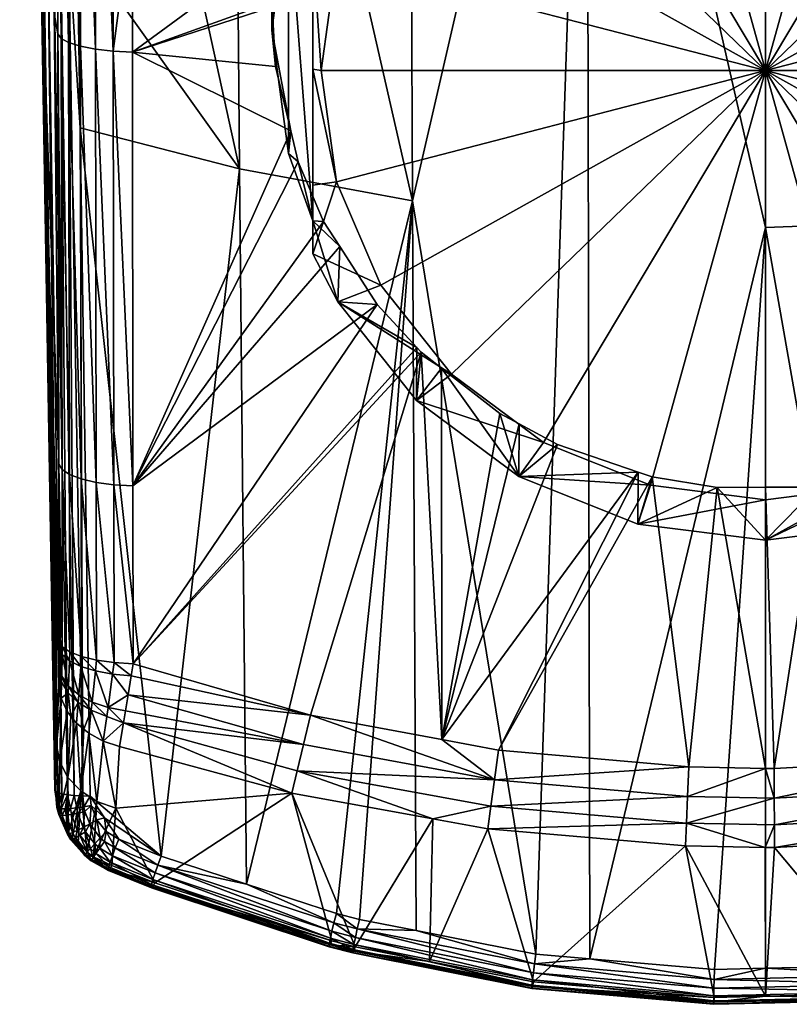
# Model space of a CAD drawing. Extents: x -0.025 to 0.025, y -0.185 to 0.025.
# Tile 1 of 43: x -0.018 to 0.001, y -0.185 to -0.161. Entities that reach past the tile are written whole.
import ezdxf

# ---------------------------------------------------------------- set-up
doc = ezdxf.new("R2010")
doc.units = 0
doc.layers.add('mesh', color=7, linetype='CONTINUOUS')

msp = doc.modelspace()

# ---------------------------------------------------------------- meshes
at = {"layer": 'mesh'}
mesh = msp.add_polyface(dxfattribs=at)
corners = [(0.017046, -0.15077, 0.122826), (0.016831, -0.150772, 0.122866), (0.01691, -0.145512, 0.12351), (0.017739, -0.150677, 0.122058), (0.018217, -0.121709, 0.125387), (0.017756, -0.150649, 0.121843), (0.017676, -0.150704, 0.122265), (0.0182, -0.121733, 0.125607), (0.017569, -0.150728, 0.122454), (0.018134, -0.121755, 0.125819), (0.017423, -0.150748, 0.122615), (0.018023, -0.121774, 0.12601), (0.017246, -0.150762, 0.122741), (0.017872, -0.121789, 0.126173), (0.017689, -0.1218, 0.126298), (0.017482, -0.121806, 0.12638), (0.015889, -0.150371, 0.104999), (0.015821, -0.139145, 0.103037), (0.015418, -0.150388, 0.1049), (0.016142, -0.139128, 0.103157), (0.015948, -0.139141, 0.103064), (0.016321, -0.150333, 0.105204), (0.016277, -0.139118, 0.103221), (0.01294, -0.146086, 0.123753), (0.008663, -0.146546, 0.123927), (0.008582, -0.165182, 0.121488), (0.004343, -0.146832, 0.124039), (0.01724, -0.15003, 0.106786), (0.008442, -0.152262, 0.104777), (0.007908, -0.14071, 0.102723), (0.007896, -0.151742, 0.104645), (0.0114, -0.140151, 0.102811), (0.009237, -0.15302, 0.104968), (0.012119, -0.139997, 0.102835), (0.015477, -0.139154, 0.102965), (0.007496, -0.151361, 0.104549), (0.006181, -0.150475, 0.104323), (0.005992, -0.150388, 0.104301), (0.003972, -0.149469, 0.104066), (0.003099, -0.149234, 0.104006), (0.006281, -0.140971, 0.102681), (0.002429, -0.149054, 0.10396), (0.001143, -0.141314, 0.102626), (-0.000001, -0.141323, 0.102624), (0.006, -0.151795, 0.098981), (0.003106, -0.150637, 0.098671), (0, -0.150243, 0.098565), (0, -0.151581, 0.098206), (0.002795, -0.151936, 0.098302), (0.01563, -0.13915, 0.102997), (0.016692, -0.150276, 0.105506), (0.016697, -0.139071, 0.103528), (0.016973, -0.139019, 0.103867), (0.016978, -0.150204, 0.105885), (0.017222, -0.138937, 0.104384), (0.017165, -0.15012, 0.10632), (0.017301, -0.138861, 0.104863), (0, -0.148814, 0.103898), (-0.000171, -0.141325, 0.102624)]
mesh.append_faces([[corners[k] for k in face] for face in [(0, 1, 2, 2), (3, 4, 5, 5), (6, 7, 3, 3), (8, 9, 6, 6), (10, 11, 8, 8), (12, 13, 10, 10), (0, 14, 12, 12), (2, 15, 0, 0), (16, 17, 18, 18), (19, 20, 16, 16), (21, 19, 16, 16), (22, 19, 21, 21), (23, 2, 1, 1), (24, 25, 26, 26), (23, 25, 24, 24), (4, 27, 5, 5), (28, 29, 30, 30), (28, 31, 29, 29), (32, 31, 28, 28), (18, 31, 32, 32), (18, 33, 31, 31), (34, 33, 18, 18), (29, 35, 30, 30), (29, 36, 35, 35), (37, 36, 29, 29), (29, 38, 37, 37), (29, 39, 38, 38), (40, 39, 29, 29), (40, 41, 39, 39), (42, 41, 40, 40), (42, 43, 41, 41), (36, 44, 35, 35), (44, 38, 45, 45), (44, 37, 38, 38), (36, 37, 44, 44), (45, 41, 46, 46), (45, 39, 41, 41), (38, 39, 45, 45), (47, 45, 46, 46), (48, 44, 45, 45), (49, 34, 18, 18), (50, 51, 21, 21), (52, 51, 50, 50), (50, 53, 52, 52), (54, 52, 53, 53), (55, 54, 53, 53), (27, 54, 55, 55), (56, 54, 27, 27), (43, 57, 41, 41), (58, 57, 43, 43), (46, 41, 57, 57)]])
mesh = msp.add_polyface(dxfattribs=at)
corners = [(-0.017133, -0.158861, 0.121623), (-0.017304, -0.158846, 0.121496), (-0.017606, -0.12761, 0.125654), (-0.016939, -0.15887, 0.121711), (-0.017402, -0.127617, 0.125737), (-0.017607, -0.158772, 0.120949), (-0.017623, -0.158742, 0.120738), (-0.01811, -0.12754, 0.124966), (-0.017547, -0.1588, 0.121151), (-0.018045, -0.127563, 0.125176), (-0.017444, -0.158825, 0.121337), (-0.017936, -0.127583, 0.125366), (-0.017787, -0.127599, 0.125528), (-0.016925, -0.145502, 0.123475), (-0.017164, -0.150374, 0.106373), (-0.017301, -0.138867, 0.104863), (-0.017239, -0.150282, 0.106839), (-0.016321, -0.150589, 0.105259), (-0.01628, -0.139115, 0.103221), (-0.01638, -0.139108, 0.103268), (-0.01613, -0.139125, 0.103149), (-0.015889, -0.150627, 0.105053), (-0.015946, -0.139138, 0.103062), (-0.00017, -0.140912, 0.1026), (-0.000171, -0.141325, 0.102624), (-0.000001, -0.141323, 0.102624), (-0.003945, -0.140724, 0.10263), (-0.005287, -0.141073, 0.102664), (-0.008582, -0.165179, 0.121484), (-0.008663, -0.146542, 0.123924), (-0.004342, -0.146822, 0.124), (-0.018127, -0.127515, 0.124748), (-0.007901, -0.15174, 0.104646), (-0.007915, -0.1407, 0.102723), (-0.010376, -0.14035, 0.102778), (-0.008441, -0.152262, 0.104778), (-0.009297, -0.153089, 0.104988), (-0.006261, -0.150522, 0.104335), (-0.005988, -0.150395, 0.104303), (-0.007569, -0.151418, 0.104564), (-0.003099, -0.149233, 0.104005), (-0.00252, -0.149073, 0.103964), (-0.00406, -0.149499, 0.104073), (-0.003106, -0.150637, 0.098671), (0, -0.150243, 0.098565), (-0.006, -0.151795, 0.098981), (-0.002795, -0.151936, 0.098302), (-0.015419, -0.150645, 0.104954), (-0.015474, -0.13915, 0.102963), (-0.015626, -0.139146, 0.102995), (-0.017226, -0.138939, 0.104392), (-0.016978, -0.150458, 0.105939), (-0.017039, -0.139006, 0.103954), (-0.016691, -0.150531, 0.10556), (-0.016752, -0.139063, 0.103571), (-0.015815, -0.139141, 0.103034), (0, -0.148814, 0.103898)]
mesh.append_faces([[corners[k] for k in face] for face in [(0, 1, 2, 2), (3, 0, 4, 4), (5, 6, 7, 7), (8, 5, 9, 9), (10, 8, 11, 11), (10, 12, 1, 1), (11, 12, 10, 10), (4, 13, 3, 3), (14, 15, 16, 16), (17, 18, 19, 19), (20, 18, 17, 17), (17, 21, 20, 20), (21, 22, 20, 20), (23, 24, 25, 25), (26, 27, 24, 24), (28, 29, 30, 30), (6, 16, 31, 31), (32, 33, 34, 34), (35, 34, 36, 36), (35, 32, 34, 34), (33, 37, 38, 38), (33, 39, 37, 37), (32, 39, 33, 33), (27, 40, 41, 41), (33, 40, 27, 27), (33, 42, 40, 40), (38, 42, 33, 33), (41, 43, 44, 44), (40, 43, 41, 41), (42, 43, 40, 40), (42, 45, 43, 43), (38, 45, 42, 42), (45, 37, 39, 39), (38, 37, 45, 45), (46, 44, 43, 43), (47, 48, 49, 49), (50, 15, 14, 14), (51, 52, 50, 50), (51, 50, 14, 14), (53, 52, 51, 51), (53, 54, 52, 52), (53, 17, 54, 54), (17, 19, 54, 54), (21, 55, 22, 22), (47, 55, 21, 21), (49, 55, 47, 47), (36, 48, 47, 47), (36, 34, 48, 48), (24, 27, 56, 56), (27, 41, 56, 56), (41, 44, 56, 56)]])
mesh = msp.add_polyface(dxfattribs=at)
corners = [(-0.017607, -0.158772, 0.120949), (-0.017272, -0.17949, 0.117564), (-0.017623, -0.158742, 0.120738), (-0.017444, -0.158825, 0.121337), (-0.017199, -0.179554, 0.117967), (-0.017547, -0.1588, 0.121151), (-0.016939, -0.15887, 0.121711), (-0.01673, -0.158873, 0.121756), (-0.016661, -0.163407, 0.121062), (-0.016925, -0.145502, 0.123475), (-0.016803, -0.179624, 0.118433), (-0.017133, -0.158861, 0.121623), (-0.015396, -0.158009, 0.106571), (-0.015853, -0.161543, 0.107451), (-0.015385, -0.161565, 0.107352), (-0.015889, -0.150627, 0.105053), (-0.015419, -0.150645, 0.104954), (-0.017122, -0.161231, 0.108758), (-0.017239, -0.150282, 0.106839), (-0.017196, -0.16112, 0.109218), (-0.017164, -0.150374, 0.106373), (-0.016937, -0.161334, 0.108328), (-0.016978, -0.150458, 0.105939), (-0.016652, -0.161424, 0.107954), (-0.016691, -0.150531, 0.10556), (-0.016284, -0.161495, 0.107655), (-0.016321, -0.150589, 0.105259), (-0.016268, -0.172019, 0.110472), (-0.015841, -0.172078, 0.110269), (-0.012783, -0.164402, 0.121328), (-0.012941, -0.146091, 0.123791), (-0.008582, -0.165179, 0.121484), (-0.017172, -0.171572, 0.11201), (-0.010366, -0.154642, 0.105378), (-0.010225, -0.154356, 0.105307), (-0.011284, -0.156491, 0.105836), (-0.011567, -0.157447, 0.10607), (-0.011728, -0.15799, 0.106202), (-0.01184, -0.158961, 0.106435), (-0.011999, -0.160349, 0.106767), (-0.011993, -0.160461, 0.106793), (-0.011907, -0.161911, 0.107132), (-0.011538, -0.163477, 0.10749), (-0.015376, -0.172106, 0.110169), (-0.01136, -0.164232, 0.107663), (-0.012, -0.161029, 0.104672), (-0.011591, -0.164029, 0.105476), (-0.011591, -0.158029, 0.103868), (-0.017259, -0.179519, 0.117743), (-0.016967, -0.179606, 0.118306), (-0.017304, -0.158846, 0.121496), (-0.016591, -0.179636, 0.11853)]
mesh.append_faces([[corners[k] for k in face] for face in [(0, 1, 2, 2), (3, 4, 5, 5), (6, 7, 8, 8), (6, 9, 7, 7), (6, 10, 11, 11), (12, 13, 14, 14), (12, 15, 13, 13), (16, 15, 12, 12), (17, 18, 19, 19), (20, 18, 17, 17), (21, 20, 17, 17), (22, 20, 21, 21), (23, 22, 21, 21), (24, 22, 23, 23), (24, 25, 26, 26), (23, 25, 24, 24), (23, 27, 25, 25), (26, 13, 15, 15), (25, 13, 26, 26), (25, 28, 13, 13), (7, 29, 8, 8), (9, 29, 7, 7), (9, 30, 29, 29), (30, 31, 29, 29), (2, 19, 18, 18), (32, 19, 2, 2), (16, 33, 34, 34), (16, 35, 33, 33), (12, 35, 16, 16), (12, 36, 35, 35), (12, 37, 36, 36), (12, 38, 37, 37), (14, 38, 12, 12), (14, 39, 38, 38), (40, 39, 14, 14), (14, 41, 40, 40), (14, 42, 41, 41), (43, 42, 14, 14), (43, 44, 42, 42), (45, 42, 46, 46), (45, 41, 42, 42), (45, 40, 41, 41), (45, 39, 40, 40), (47, 39, 45, 45), (47, 38, 39, 39), (37, 38, 47, 47), (36, 37, 47, 47), (45, 46, 47, 47), (5, 48, 0, 0), (11, 49, 50, 50), (8, 51, 6, 6)]])
mesh = msp.add_polyface(dxfattribs=at)
corners = [(-0.005585, -0.183478, 0.118979), (-0.008582, -0.165179, 0.121484), (-0.004342, -0.146822, 0.124), (0, -0.146925, 0.124052), (0, -0.165822, 0.121632), (-0.012941, -0.146091, 0.123791), (-0.008663, -0.146542, 0.123924), (-0.009297, -0.153089, 0.104988), (-0.015419, -0.150645, 0.104954), (-0.010225, -0.154356, 0.105307), (-0.008485, -0.153637, 0.099475), (-0.008441, -0.152262, 0.104778), (-0.011591, -0.164029, 0.105476), (-0.01136, -0.164232, 0.107663), (-0.011, -0.165662, 0.105913), (-0.011538, -0.163477, 0.10749), (-0.011284, -0.156491, 0.105836), (-0.011, -0.156397, 0.103431), (-0.010366, -0.154642, 0.105378), (-0.011591, -0.158029, 0.103868), (-0.011567, -0.157447, 0.10607), (-0.007901, -0.15174, 0.104646), (-0.007569, -0.151418, 0.104564), (-0.006, -0.151795, 0.098981), (-0.010392, -0.156038, 0.100118), (-0.011, -0.157201, 0.10043), (-0.010743, -0.165677, 0.107985), (-0.010348, -0.166288, 0.108119), (-0.0108, -0.162013, 0.101002), (-0.011, -0.161983, 0.101113), (-0.010432, -0.164713, 0.101725), (-0.011, -0.158979, 0.100684), (-0.010432, -0.159313, 0.100278), (-0.009353, -0.156797, 0.099604), (-0.011, -0.164799, 0.102243), (-0.011, -0.166466, 0.102912), (-0.007637, -0.154636, 0.099025), (-0.0054, -0.152979, 0.098581), (-0.003106, -0.150637, 0.098671), (-0.002795, -0.151936, 0.098302), (0, -0.151581, 0.098206), (0, -0.150243, 0.098565), (0, -0.162013, 0.101002), (-0.009353, -0.167229, 0.102399), (-0.007637, -0.169389, 0.102978)]
mesh.append_faces([[corners[k] for k in face] for face in [(0, 1, 2, 2), (3, 4, 2, 2), (5, 6, 1, 1), (7, 8, 9, 9), (10, 11, 7, 7), (12, 13, 14, 14), (12, 15, 13, 13), (16, 17, 18, 18), (16, 19, 17, 17), (20, 19, 16, 16), (10, 21, 11, 11), (10, 22, 21, 21), (23, 22, 10, 10), (9, 10, 7, 7), (9, 24, 10, 10), (18, 24, 9, 9), (18, 25, 24, 24), (17, 25, 18, 18), (14, 26, 27, 27), (13, 26, 14, 14), (28, 29, 30, 30), (28, 31, 29, 29), (32, 31, 28, 28), (32, 25, 31, 31), (33, 25, 32, 32), (30, 34, 35, 35), (29, 34, 30, 30), (33, 24, 25, 25), (33, 10, 24, 24), (36, 10, 33, 33), (36, 23, 10, 10), (37, 23, 36, 36), (37, 38, 23, 23), (39, 38, 37, 37), (40, 41, 39, 39), (42, 39, 37, 37), (42, 40, 39, 39), (42, 33, 32, 32), (42, 36, 33, 33), (37, 36, 42, 42), (42, 30, 43, 43), (42, 28, 30, 30), (32, 28, 42, 42), (43, 44, 42, 42), (19, 14, 17, 17), (19, 12, 14, 14), (17, 31, 25, 25), (17, 29, 31, 31), (14, 29, 17, 17), (14, 34, 29, 29), (35, 34, 14, 14)]])
mesh = msp.add_polyface(dxfattribs=at)
corners = [(0.01294, -0.146086, 0.123753), (0.012616, -0.18179, 0.118686), (0.008582, -0.165182, 0.121488), (0, -0.146925, 0.124052), (0.004309, -0.165664, 0.121615), (0, -0.165822, 0.121632), (0.004343, -0.146832, 0.124039), (0.015418, -0.150388, 0.1049), (0.010175, -0.154279, 0.105285), (0.01036, -0.154646, 0.105376), (0.008485, -0.153637, 0.099475), (0.008442, -0.152262, 0.104777), (0.007896, -0.151742, 0.104645), (0.010392, -0.156038, 0.100118), (0.011, -0.157201, 0.10043), (0.011, -0.156397, 0.103431), (0.011591, -0.164029, 0.105476), (0.011393, -0.164136, 0.107644), (0.011542, -0.163478, 0.107493), (0.011, -0.165662, 0.105913), (0.01079, -0.165584, 0.107968), (0.010344, -0.166286, 0.108121), (0.009237, -0.15302, 0.104968), (0.011252, -0.156405, 0.105813), (0.011591, -0.158029, 0.103868), (0.011569, -0.157447, 0.106068), (0.007496, -0.151361, 0.104549), (0.006, -0.151795, 0.098981), (0.0108, -0.162013, 0.101002), (0.011, -0.161983, 0.101113), (0.010432, -0.159313, 0.100278), (0.011, -0.164799, 0.102243), (0.010432, -0.164713, 0.101725), (0.011, -0.166466, 0.102912), (0.009353, -0.167229, 0.102399), (0.002795, -0.151936, 0.098302), (0.003106, -0.150637, 0.098671), (0, -0.151581, 0.098206), (0.0054, -0.152979, 0.098581), (0.007637, -0.154636, 0.099025), (0.009353, -0.156797, 0.099604), (0.011, -0.158979, 0.100684), (0, -0.162013, 0.101002)]
mesh.append_faces([[corners[k] for k in face] for face in [(0, 1, 2, 2), (3, 4, 5, 5), (6, 4, 3, 3), (2, 4, 6, 6), (7, 8, 9, 9), (10, 11, 12, 12), (13, 14, 15, 15), (16, 17, 18, 18), (19, 17, 16, 16), (19, 20, 17, 17), (21, 20, 19, 19), (10, 22, 11, 11), (10, 8, 22, 22), (13, 8, 10, 10), (13, 9, 8, 8), (15, 9, 13, 13), (15, 23, 9, 9), (24, 23, 15, 15), (24, 25, 23, 23), (26, 10, 12, 12), (26, 27, 10, 10), (28, 29, 30, 30), (28, 31, 29, 29), (32, 31, 28, 28), (32, 33, 31, 31), (34, 33, 32, 32), (35, 36, 37, 37), (38, 27, 35, 35), (38, 10, 27, 27), (39, 10, 38, 38), (39, 13, 10, 10), (40, 13, 39, 39), (40, 14, 13, 13), (30, 14, 40, 40), (30, 41, 14, 14), (29, 41, 30, 30), (35, 37, 42, 42), (42, 34, 32, 32), (42, 30, 40, 40), (42, 28, 30, 30), (32, 28, 42, 42), (42, 38, 35, 35), (42, 39, 38, 38), (40, 39, 42, 42), (16, 15, 19, 19), (16, 24, 15, 15), (15, 14, 41, 41), (31, 33, 19, 19), (15, 31, 19, 19), (15, 29, 31, 31), (41, 29, 15, 15)]])
mesh = msp.add_polyface(dxfattribs=at)
corners = [(-0.001868, -0.17893, 0.111375), (-0.001899, -0.17965, 0.111677), (-0.000002, -0.178967, 0.111377), (-0.006589, -0.179241, 0.111702), (-0.006491, -0.178524, 0.111397), (-0.008088, -0.180189, 0.112723), (-0.006676, -0.179885, 0.112142), (-0.011383, -0.179029, 0.112201), (-0.001926, -0.180298, 0.112112), (0.000208, -0.179691, 0.111678), (-0.01106, -0.17767, 0.111428), (-0.011231, -0.178387, 0.111744), (-0.007867, -0.178267, 0.111406), (0, -0.165822, 0.121632), (-0.001242, -0.183851, 0.119046), (-0.004273, -0.183591, 0.118999), (-0.008582, -0.165179, 0.121484), (-0.009867, -0.182638, 0.118833), (-0.010432, -0.182491, 0.118807), (-0.008493, -0.182907, 0.11888), (-0.005585, -0.183478, 0.118979), (-0.004342, -0.146822, 0.124), (-0.008371, -0.168858, 0.108674), (-0.007874, -0.169244, 0.108754), (-0.006459, -0.170345, 0.108983), (-0.005989, -0.170598, 0.109035), (-0.00506, -0.171098, 0.109136), (-0.003096, -0.171767, 0.109269), (-0.002755, -0.171883, 0.109292), (-0.00118, -0.172141, 0.109344), (-0.008478, -0.168742, 0.108649), (-0.008485, -0.17003, 0.103867), (-0.010392, -0.167629, 0.103224), (-0.009439, -0.167695, 0.108426), (-0.010348, -0.166288, 0.108119), (-0.006, -0.171872, 0.104361), (-0.003106, -0.17303, 0.104671), (0, -0.173425, 0.104777), (-0.002795, -0.172089, 0.103702), (0, -0.172445, 0.103797), (-0.0054, -0.171047, 0.103422), (-0.007637, -0.169389, 0.102978), (-0.009353, -0.167229, 0.102399), (0, -0.162013, 0.101002)]
mesh.append_faces([[corners[k] for k in face] for face in [(0, 1, 2, 2), (0, 3, 1, 1), (4, 3, 0, 0), (5, 6, 7, 7), (6, 3, 7, 7), (6, 1, 3, 3), (8, 1, 6, 6), (8, 9, 1, 1), (3, 10, 11, 11), (3, 12, 10, 10), (4, 12, 3, 3), (13, 14, 15, 15), (16, 17, 18, 18), (16, 19, 17, 17), (20, 19, 16, 16), (21, 15, 20, 20), (21, 13, 15, 15), (10, 12, 22, 22), (12, 23, 22, 22), (12, 24, 23, 23), (25, 24, 12, 12), (12, 26, 25, 25), (12, 27, 26, 26), (4, 27, 12, 12), (4, 28, 27, 27), (0, 28, 4, 4), (0, 29, 28, 28), (2, 29, 0, 0), (30, 31, 32, 32), (32, 33, 30, 30), (32, 34, 33, 33), (35, 24, 25, 25), (35, 23, 24, 24), (31, 23, 35, 35), (31, 22, 23, 23), (30, 22, 31, 31), (35, 27, 36, 36), (35, 26, 27, 27), (25, 26, 35, 35), (36, 29, 37, 37), (36, 28, 29, 29), (27, 28, 36, 36), (38, 36, 39, 39), (38, 35, 36, 36), (40, 35, 38, 38), (40, 31, 35, 35), (41, 31, 40, 40), (41, 32, 31, 31), (42, 32, 41, 41), (43, 40, 38, 38), (43, 41, 40, 40)]])
mesh = msp.add_polyface(dxfattribs=at)
corners = [(-0.017101, -0.179582, 0.118148), (-0.017199, -0.179554, 0.117967), (-0.017444, -0.158825, 0.121337), (-0.017304, -0.158846, 0.121496), (-0.016643, -0.17649, 0.11215), (-0.016627, -0.176247, 0.112049), (-0.016909, -0.176137, 0.112417), (-0.016917, -0.176353, 0.112505), (-0.017092, -0.17601, 0.112838), (-0.017094, -0.176197, 0.11291), (-0.017166, -0.175875, 0.113289), (-0.016692, -0.17718, 0.112571), (-0.016942, -0.176967, 0.112873), (-0.016288, -0.1766, 0.111864), (-0.016366, -0.177356, 0.112321), (-0.016261, -0.176335, 0.111755), (-0.017104, -0.176729, 0.113215), (-0.01695, -0.177129, 0.113007), (-0.017107, -0.176869, 0.113327), (-0.017166, -0.17603, 0.113342), (-0.017169, -0.176477, 0.113578), (-0.017171, -0.176595, 0.113667), (-0.017172, -0.171572, 0.11201), (-0.017098, -0.171704, 0.111558), (-0.016915, -0.171827, 0.111136), (-0.017196, -0.16112, 0.109218), (-0.017122, -0.161231, 0.108758), (-0.016937, -0.161334, 0.108328), (-0.016633, -0.171934, 0.110767), (-0.016652, -0.161424, 0.107954), (-0.016268, -0.172019, 0.110472), (-0.017623, -0.158742, 0.120738), (-0.017179, -0.17693, 0.114008), (-0.017229, -0.178404, 0.115967), (-0.017272, -0.17949, 0.117564), (-0.017259, -0.179519, 0.117743), (-0.017607, -0.158772, 0.120949), (-0.017547, -0.1588, 0.121151), (-0.016967, -0.179606, 0.118306), (-0.017133, -0.158861, 0.121623), (-0.016803, -0.179624, 0.118433), (-0.016939, -0.15887, 0.121711), (-0.016591, -0.179636, 0.11853), (-0.016414, -0.17964, 0.118575), (-0.016661, -0.163407, 0.121062), (-0.017121, -0.177264, 0.113752)]
mesh.append_faces([[corners[k] for k in face] for face in [(0, 1, 2, 2), (2, 3, 0, 0), (4, 5, 6, 6), (7, 6, 8, 8), (9, 8, 10, 10), (7, 4, 6, 6), (7, 11, 4, 4), (12, 11, 7, 7), (13, 4, 14, 14), (13, 5, 4, 4), (15, 5, 13, 13), (9, 7, 8, 8), (9, 12, 7, 7), (16, 12, 9, 9), (16, 17, 12, 12), (18, 17, 16, 16), (19, 9, 10, 10), (19, 16, 9, 9), (20, 16, 19, 19), (20, 18, 16, 16), (21, 18, 20, 20), (22, 10, 8, 8), (23, 8, 6, 6), (24, 6, 5, 5), (23, 22, 8, 8), (23, 25, 22, 22), (26, 25, 23, 23), (24, 23, 6, 6), (24, 26, 23, 23), (27, 26, 24, 24), (28, 24, 5, 5), (28, 27, 24, 24), (29, 27, 28, 28), (28, 30, 29, 29), (28, 15, 30, 30), (5, 15, 28, 28), (10, 22, 31, 31), (31, 32, 21, 21), (31, 33, 32, 32), (34, 33, 31, 31), (31, 19, 10, 10), (31, 20, 19, 19), (21, 20, 31, 31), (35, 34, 36, 36), (1, 35, 37, 37), (3, 38, 0, 0), (39, 40, 38, 38), (41, 42, 40, 40), (43, 42, 44, 44), (21, 45, 18, 18), (32, 45, 21, 21)]])
mesh = msp.add_polyface(dxfattribs=at)
corners = [(-0.015416, -0.176719, 0.111559), (-0.015369, -0.176425, 0.111453), (-0.015834, -0.176396, 0.111553), (-0.015871, -0.176678, 0.111664), (-0.016261, -0.176335, 0.111755), (-0.015491, -0.177178, 0.111814), (-0.01598, -0.177487, 0.112138), (-0.016288, -0.1766, 0.111864), (-0.016366, -0.177356, 0.112321), (-0.01601, -0.177702, 0.112313), (-0.015554, -0.177567, 0.112031), (-0.015841, -0.172078, 0.110269), (-0.015376, -0.172106, 0.110169), (-0.015853, -0.161543, 0.107451), (-0.015385, -0.161565, 0.107352), (-0.016268, -0.172019, 0.110472), (-0.016284, -0.161495, 0.107655), (-0.01106, -0.17767, 0.111428), (-0.008088, -0.180189, 0.112723), (-0.011383, -0.179029, 0.112201), (-0.01151, -0.179569, 0.11278), (-0.006589, -0.179241, 0.111702), (-0.011231, -0.178387, 0.111744), (-0.008582, -0.165179, 0.121484), (-0.010432, -0.182491, 0.118807), (-0.012612, -0.18178, 0.118686), (-0.016661, -0.163407, 0.121062), (-0.014691, -0.181101, 0.11857), (-0.016414, -0.17964, 0.118575), (-0.012783, -0.164402, 0.121328), (-0.015788, -0.179937, 0.11491), (-0.015698, -0.178431, 0.11289), (-0.010743, -0.165677, 0.107985), (-0.01136, -0.164232, 0.107663), (-0.010348, -0.166288, 0.108119), (-0.009439, -0.167695, 0.108426), (-0.008478, -0.168742, 0.108649), (-0.008371, -0.168858, 0.108674), (-0.010392, -0.167629, 0.103224), (-0.011, -0.166466, 0.102912), (-0.011, -0.165662, 0.105913), (-0.009353, -0.167229, 0.102399), (-0.010432, -0.164713, 0.101725), (-0.016095, -0.178305, 0.112977), (-0.016249, -0.179769, 0.115018), (-0.015603, -0.177863, 0.112282), (-0.016387, -0.177556, 0.112488)]
mesh.append_faces([[corners[k] for k in face] for face in [(0, 1, 2, 2), (3, 2, 4, 4), (3, 0, 2, 2), (3, 5, 0, 0), (6, 5, 3, 3), (7, 3, 4, 4), (7, 6, 3, 3), (8, 6, 7, 7), (8, 9, 6, 6), (6, 10, 5, 5), (11, 2, 1, 1), (12, 11, 1, 1), (12, 13, 11, 11), (14, 13, 12, 12), (15, 11, 16, 16), (15, 2, 11, 11), (4, 2, 15, 15), (17, 1, 0, 0), (5, 17, 0, 0), (18, 19, 20, 20), (19, 21, 22, 22), (22, 5, 10, 10), (22, 17, 5, 5), (23, 24, 25, 25), (26, 27, 28, 28), (26, 29, 27, 27), (29, 25, 27, 27), (29, 23, 25, 25), (30, 20, 31, 31), (32, 33, 12, 12), (12, 34, 32, 32), (12, 35, 34, 34), (1, 35, 12, 12), (1, 36, 35, 35), (1, 37, 36, 36), (17, 37, 1, 1), (38, 39, 40, 40), (40, 34, 38, 38), (41, 39, 38, 38), (42, 39, 41, 41), (43, 30, 31, 31), (43, 44, 30, 30), (43, 31, 45, 45), (6, 45, 10, 10), (9, 45, 6, 6), (9, 43, 45, 45), (46, 43, 9, 9), (22, 10, 45, 45), (20, 45, 31, 31), (20, 19, 45, 45), (19, 22, 45, 45)]])
mesh = msp.add_polyface(dxfattribs=at)
corners = [(0.00491, -0.178716, 0.111386), (0.000204, -0.178971, 0.111377), (0.000208, -0.179691, 0.111678), (0.005049, -0.180075, 0.112126), (0.008073, -0.180178, 0.112719), (0.00979, -0.179366, 0.112175), (0.009661, -0.178727, 0.111727), (0.007863, -0.178267, 0.111405), (0.004983, -0.179431, 0.111689), (-0.000002, -0.178967, 0.111377), (-0.001899, -0.17965, 0.111677), (0.000212, -0.180339, 0.112114), (0.004309, -0.165664, 0.121615), (0.003144, -0.183752, 0.11903), (0, -0.165822, 0.121632), (0.004271, -0.183602, 0.119003), (0.007355, -0.183192, 0.11893), (-0.000001, -0.183823, 0.119041), (-0.001242, -0.183851, 0.119046), (0.008582, -0.165182, 0.121488), (0.008492, -0.182914, 0.118881), (0.001258, -0.172133, 0.109342), (0.002842, -0.171863, 0.109287), (0.003098, -0.171774, 0.109269), (0.00514, -0.171062, 0.109128), (0.005987, -0.170596, 0.109034), (0.006542, -0.170292, 0.108972), (0.007869, -0.169243, 0.108755), (0.003106, -0.17303, 0.104671), (0, -0.173425, 0.104777), (0.006, -0.171872, 0.104361), (0.008485, -0.17003, 0.103867), (0.007637, -0.169389, 0.102978), (0.0054, -0.171047, 0.103422), (0.002795, -0.172089, 0.103702), (0, -0.172445, 0.103797), (-0.003106, -0.17303, 0.104671), (0, -0.162013, 0.101002), (-0.002795, -0.172089, 0.103702), (0.009353, -0.167229, 0.102399), (-0.000002, -0.172137, 0.109343), (-0.00118, -0.172141, 0.109344)]
mesh.append_faces([[corners[k] for k in face] for face in [(0, 1, 2, 2), (3, 4, 5, 5), (0, 6, 7, 7), (0, 8, 6, 6), (2, 8, 0, 0), (9, 2, 1, 1), (9, 10, 2, 2), (11, 8, 2, 2), (3, 6, 8, 8), (5, 6, 3, 3), (12, 13, 14, 14), (12, 15, 13, 13), (16, 15, 12, 12), (14, 17, 18, 18), (13, 17, 14, 14), (19, 16, 12, 12), (20, 16, 19, 19), (0, 21, 1, 1), (0, 22, 21, 21), (0, 23, 22, 22), (7, 23, 0, 0), (7, 24, 23, 23), (25, 24, 7, 7), (7, 26, 25, 25), (7, 27, 26, 26), (22, 23, 28, 28), (29, 22, 28, 28), (29, 21, 22, 22), (24, 28, 23, 23), (24, 30, 28, 28), (25, 30, 24, 24), (30, 27, 31, 31), (30, 26, 27, 27), (25, 26, 30, 30), (32, 30, 31, 31), (33, 30, 32, 32), (33, 28, 30, 30), (34, 28, 33, 33), (34, 29, 28, 28), (35, 29, 34, 34), (35, 36, 29, 29), (37, 34, 33, 33), (37, 35, 34, 34), (38, 35, 37, 37), (37, 32, 39, 39), (33, 32, 37, 37), (9, 40, 41, 41), (1, 40, 9, 9), (1, 21, 40, 40), (29, 41, 40, 40), (40, 21, 29, 29)]])
mesh = msp.add_polyface(dxfattribs=at)
corners = [(-0.016895, -0.179942, 0.118288), (-0.016803, -0.179624, 0.118433), (-0.016742, -0.179925, 0.118404), (-0.01719, -0.179939, 0.117798), (-0.017101, -0.179582, 0.118148), (-0.017123, -0.179949, 0.117979), (-0.017199, -0.179554, 0.117967), (-0.016718, -0.180053, 0.118383), (-0.016571, -0.1799, 0.11849), (-0.016645, -0.179513, 0.11519), (-0.016569, -0.178017, 0.113186), (-0.016748, -0.177871, 0.113295), (-0.016953, -0.179186, 0.115415), (-0.016884, -0.177698, 0.113424), (-0.016975, -0.177583, 0.11351), (-0.017152, -0.178809, 0.11568), (-0.017167, -0.180063, 0.117358), (-0.016998, -0.180402, 0.117248), (-0.016941, -0.180517, 0.117211), (-0.01645, -0.178115, 0.113114), (-0.016249, -0.179769, 0.115018), (-0.016491, -0.181001, 0.117074), (-0.016387, -0.177556, 0.112488), (-0.01601, -0.177702, 0.112313), (-0.016366, -0.177356, 0.112321), (-0.016942, -0.176967, 0.112873), (-0.016706, -0.177362, 0.112723), (-0.016692, -0.17718, 0.112571), (-0.01695, -0.177129, 0.113007), (-0.016643, -0.17649, 0.11215), (-0.016414, -0.17964, 0.118575), (-0.016388, -0.179867, 0.118541), (-0.017259, -0.179519, 0.117743), (-0.017222, -0.17992, 0.117608), (-0.016591, -0.179636, 0.11853), (-0.016967, -0.179606, 0.118306), (-0.017024, -0.17995, 0.118144), (-0.016547, -0.180012, 0.118474), (-0.017197, -0.179961, 0.117394), (-0.017272, -0.17949, 0.117564), (-0.017229, -0.178404, 0.115967), (-0.017121, -0.177264, 0.113752), (-0.017179, -0.17693, 0.114008), (-0.016095, -0.178305, 0.112977), (-0.017107, -0.176869, 0.113327), (-0.016068, -0.180165, 0.118538)]
mesh.append_faces([[corners[k] for k in face] for face in [(0, 1, 2, 2), (3, 4, 5, 5), (3, 6, 4, 4), (7, 2, 8, 8), (9, 10, 11, 11), (12, 13, 14, 14), (15, 12, 14, 14), (16, 12, 15, 15), (16, 17, 12, 12), (12, 11, 13, 13), (12, 9, 11, 11), (18, 9, 12, 12), (9, 19, 10, 10), (9, 20, 19, 19), (21, 20, 9, 9), (22, 23, 24, 24), (25, 26, 27, 27), (28, 26, 25, 25), (10, 19, 22, 22), (22, 26, 10, 10), (22, 27, 26, 26), (24, 27, 22, 22), (24, 29, 27, 27), (26, 11, 10, 10), (26, 13, 11, 11), (28, 13, 26, 26), (28, 14, 13, 13), (30, 31, 8, 8), (32, 3, 33, 33), (8, 34, 30, 30), (2, 34, 8, 8), (2, 1, 34, 34), (0, 35, 1, 1), (36, 35, 0, 0), (5, 35, 36, 36), (5, 4, 35, 35), (32, 6, 3, 3), (37, 8, 31, 31), (38, 32, 33, 33), (39, 32, 38, 38), (15, 38, 16, 16), (40, 39, 38, 38), (40, 41, 42, 42), (40, 15, 41, 41), (38, 15, 40, 40), (15, 14, 41, 41), (43, 19, 20, 20), (22, 19, 43, 43), (41, 14, 28, 28), (44, 41, 28, 28), (30, 45, 31, 31)]])
mesh = msp.add_polyface(dxfattribs=at)
corners = [(-0.016973, -0.180552, 0.117416), (-0.016941, -0.180517, 0.117211), (-0.016998, -0.180402, 0.117248), (-0.016718, -0.180053, 0.118383), (-0.016571, -0.1799, 0.11849), (-0.016547, -0.180012, 0.118474), (-0.016869, -0.180083, 0.11826), (-0.016742, -0.179925, 0.118404), (-0.016895, -0.179942, 0.118288), (-0.016995, -0.180103, 0.118109), (-0.017024, -0.17995, 0.118144), (-0.017091, -0.180111, 0.117937), (-0.017123, -0.179949, 0.117979), (-0.017153, -0.180107, 0.117749), (-0.01719, -0.179939, 0.117798), (-0.017179, -0.180091, 0.117554), (-0.017222, -0.17992, 0.117608), (-0.016588, -0.180403, 0.118334), (-0.016728, -0.180473, 0.118193), (-0.016841, -0.180525, 0.118023), (-0.016922, -0.180556, 0.117831), (-0.016966, -0.180565, 0.117626), (-0.017167, -0.180063, 0.117358), (-0.016663, -0.180591, 0.118176), (-0.016528, -0.180508, 0.118322), (-0.016769, -0.180652, 0.118001), (-0.016843, -0.18069, 0.117803), (-0.016882, -0.180688, 0.117378), (-0.016845, -0.180649, 0.117171), (-0.016953, -0.179186, 0.115415), (-0.016645, -0.179513, 0.11519), (-0.016704, -0.180789, 0.117132), (-0.016491, -0.181001, 0.117074), (-0.016414, -0.17964, 0.118575), (-0.014691, -0.181101, 0.11857), (-0.016068, -0.180165, 0.118538), (-0.017197, -0.179961, 0.117394), (-0.016426, -0.180317, 0.118438), (-0.016388, -0.179867, 0.118541), (-0.016251, -0.18022, 0.118502), (-0.016168, -0.180655, 0.118416), (-0.016025, -0.180497, 0.118489), (-0.016298, -0.180797, 0.118297), (-0.016332, -0.181112, 0.117047), (-0.015788, -0.179937, 0.11491), (-0.016249, -0.179769, 0.115018), (-0.015721, -0.180689, 0.1185)]
mesh.append_faces([[corners[k] for k in face] for face in [(0, 1, 2, 2), (3, 4, 5, 5), (6, 7, 3, 3), (6, 8, 7, 7), (9, 8, 6, 6), (9, 10, 8, 8), (11, 10, 9, 9), (11, 12, 10, 10), (13, 12, 11, 11), (13, 14, 12, 12), (15, 14, 13, 13), (15, 16, 14, 14), (17, 3, 5, 5), (18, 3, 17, 17), (18, 6, 3, 3), (19, 6, 18, 18), (19, 9, 6, 6), (20, 9, 19, 19), (20, 11, 9, 9), (21, 11, 20, 20), (21, 13, 11, 11), (0, 13, 21, 21), (0, 15, 13, 13), (2, 15, 0, 0), (2, 22, 15, 15), (23, 17, 24, 24), (23, 18, 17, 17), (25, 18, 23, 23), (25, 19, 18, 18), (26, 20, 19, 19), (27, 0, 21, 21), (28, 1, 0, 0), (29, 2, 1, 1), (30, 31, 32, 32), (30, 28, 31, 31), (1, 28, 30, 30), (33, 34, 35, 35), (15, 22, 36, 36), (36, 16, 15, 15), (37, 38, 39, 39), (37, 5, 38, 38), (17, 5, 37, 37), (24, 17, 37, 37), (40, 39, 41, 41), (40, 37, 39, 39), (42, 24, 37, 37), (43, 44, 45, 45), (32, 43, 45, 45), (35, 41, 39, 39), (46, 41, 35, 35), (35, 39, 38, 38)]])
mesh = msp.add_polyface(dxfattribs=at)
corners = [(-0.01477, -0.181315, 0.118495), (-0.014691, -0.181101, 0.11857), (-0.012612, -0.18178, 0.118686), (-0.015721, -0.180689, 0.1185), (-0.015804, -0.180899, 0.118424), (-0.014837, -0.181507, 0.118369), (-0.015875, -0.181088, 0.118298), (-0.014888, -0.181667, 0.118198), (-0.015929, -0.181245, 0.118128), (-0.014921, -0.181785, 0.117991), (-0.015964, -0.181362, 0.117923), (-0.014933, -0.181855, 0.117762), (-0.015977, -0.181431, 0.117695), (-0.014924, -0.181872, 0.117523), (-0.015968, -0.181449, 0.117458), (-0.014895, -0.181835, 0.117288), (-0.015937, -0.181415, 0.117225), (-0.014846, -0.181747, 0.117071), (-0.015887, -0.18133, 0.117008), (-0.010543, -0.183154, 0.117283), (-0.01058, -0.183255, 0.117504), (-0.010603, -0.183299, 0.117745), (-0.010611, -0.183286, 0.11799), (-0.010602, -0.183215, 0.118225), (-0.010578, -0.183092, 0.118436), (-0.01054, -0.182923, 0.11861), (-0.01049, -0.182718, 0.118736), (-0.010432, -0.182491, 0.118807), (-0.009923, -0.182867, 0.118762), (-0.00997, -0.183073, 0.118635), (-0.010006, -0.183243, 0.118461), (-0.010029, -0.183367, 0.11825), (-0.010037, -0.183438, 0.118014), (-0.01003, -0.183451, 0.117768), (-0.010008, -0.183405, 0.117527), (-0.009972, -0.183303, 0.117306), (-0.016068, -0.180165, 0.118538), (-0.015788, -0.179937, 0.11491), (-0.01151, -0.179569, 0.11278)]
mesh.append_faces([[corners[k] for k in face] for face in [(0, 1, 2, 2), (0, 3, 1, 1), (0, 4, 3, 3), (5, 4, 0, 0), (5, 6, 4, 4), (7, 6, 5, 5), (7, 8, 6, 6), (9, 8, 7, 7), (9, 10, 8, 8), (11, 10, 9, 9), (11, 12, 10, 10), (13, 12, 11, 11), (13, 14, 12, 12), (15, 14, 13, 13), (15, 16, 14, 14), (17, 16, 15, 15), (17, 18, 16, 16), (15, 19, 17, 17), (15, 20, 19, 19), (13, 20, 15, 15), (13, 21, 20, 20), (11, 21, 13, 13), (11, 22, 21, 21), (9, 22, 11, 11), (9, 23, 22, 22), (7, 23, 9, 9), (7, 24, 23, 23), (5, 24, 7, 7), (5, 25, 24, 24), (0, 25, 5, 5), (0, 26, 25, 25), (2, 26, 0, 0), (2, 27, 26, 26), (28, 26, 27, 27), (29, 25, 26, 26), (30, 24, 25, 25), (31, 24, 30, 30), (31, 23, 24, 24), (32, 23, 31, 31), (32, 22, 23, 23), (33, 22, 32, 32), (33, 21, 22, 22), (34, 21, 33, 33), (34, 20, 21, 21), (35, 20, 34, 34), (35, 19, 20, 20), (1, 3, 36, 36), (37, 17, 38, 38), (18, 17, 37, 37), (38, 19, 35, 35), (17, 19, 38, 38)]])
mesh = msp.add_polyface(dxfattribs=at)
corners = [(-0.005618, -0.183716, 0.11891), (-0.005585, -0.183478, 0.118979), (-0.004273, -0.183591, 0.118999), (-0.009923, -0.182867, 0.118762), (-0.009867, -0.182638, 0.118833), (-0.008493, -0.182907, 0.11888), (-0.005665, -0.184265, 0.11766), (-0.005644, -0.184155, 0.117436), (-0.008165, -0.183659, 0.11736), (-0.010432, -0.182491, 0.118807), (-0.00997, -0.183073, 0.118635), (-0.01049, -0.182718, 0.118736), (-0.010006, -0.183243, 0.118461), (-0.01054, -0.182923, 0.11861), (-0.010008, -0.183405, 0.117527), (-0.009972, -0.183303, 0.117306), (-0.01003, -0.183451, 0.117768), (-0.005679, -0.184316, 0.117904), (-0.010037, -0.183438, 0.118014), (-0.005683, -0.184306, 0.118154), (-0.010029, -0.183367, 0.11825), (-0.005679, -0.184234, 0.118393), (-0.005666, -0.184106, 0.118607), (-0.005645, -0.18393, 0.118783), (-0.001254, -0.184531, 0.117497), (-0.001259, -0.184644, 0.117721), (-0.001262, -0.184698, 0.117967), (-0.001264, -0.184689, 0.118218), (-0.001263, -0.184618, 0.118459), (-0.00126, -0.184489, 0.118675), (-0.001256, -0.18431, 0.118851), (-0.001249, -0.184093, 0.118978), (-0.001242, -0.183851, 0.119046), (-0.000005, -0.184502, 0.117493), (-0.006748, -0.180432, 0.112701), (-0.006676, -0.179885, 0.112142), (-0.008088, -0.180189, 0.112723), (-0.001926, -0.180298, 0.112112), (-0.001949, -0.180848, 0.112666), (-0.000014, -0.180885, 0.112667), (0.000212, -0.180339, 0.112114), (0.000208, -0.179691, 0.111678), (-0.01151, -0.179569, 0.11278)]
mesh.append_faces([[corners[k] for k in face] for face in [(0, 1, 2, 2), (3, 4, 5, 5), (6, 7, 8, 8), (3, 9, 4, 4), (10, 11, 3, 3), (12, 13, 10, 10), (14, 8, 15, 15), (14, 6, 8, 8), (16, 6, 14, 14), (16, 17, 6, 6), (18, 17, 16, 16), (18, 19, 17, 17), (20, 19, 18, 18), (20, 21, 19, 19), (12, 21, 20, 20), (12, 22, 21, 21), (10, 22, 12, 12), (10, 23, 22, 22), (3, 23, 10, 10), (3, 0, 23, 23), (5, 0, 3, 3), (5, 1, 0, 0), (6, 24, 7, 7), (6, 25, 24, 24), (17, 25, 6, 6), (17, 26, 25, 25), (19, 26, 17, 17), (19, 27, 26, 26), (21, 27, 19, 19), (21, 28, 27, 27), (22, 28, 21, 21), (22, 29, 28, 28), (23, 29, 22, 22), (23, 30, 29, 29), (0, 30, 23, 23), (0, 31, 30, 30), (2, 31, 0, 0), (2, 32, 31, 31), (25, 33, 24, 24), (34, 35, 36, 36), (34, 37, 35, 35), (38, 37, 34, 34), (38, 39, 37, 37), (40, 41, 37, 37), (33, 39, 38, 38), (38, 7, 24, 24), (34, 7, 38, 38), (34, 8, 7, 7), (36, 8, 34, 34), (36, 15, 8, 8), (42, 15, 36, 36)]])
mesh = msp.add_polyface(dxfattribs=at)
corners = [(0.007397, -0.183426, 0.11886), (0.007355, -0.183192, 0.11893), (0.008492, -0.182914, 0.118881), (0.003162, -0.183992, 0.118961), (0.003144, -0.183752, 0.11903), (0.004271, -0.183602, 0.119003), (-0.001249, -0.184093, 0.118978), (-0.001242, -0.183851, 0.119046), (-0.000001, -0.183823, 0.119041), (0.003188, -0.184541, 0.117707), (0.003176, -0.184429, 0.117484), (-0.000005, -0.184502, 0.117493), (-0.001259, -0.184644, 0.117721), (-0.001262, -0.184698, 0.117967), (0.003196, -0.184594, 0.117952), (-0.001264, -0.184689, 0.118218), (0.003199, -0.184585, 0.118203), (-0.001263, -0.184618, 0.118459), (0.003196, -0.184514, 0.118443), (-0.00126, -0.184489, 0.118675), (0.003189, -0.184385, 0.118658), (-0.001256, -0.18431, 0.118851), (0.003177, -0.184208, 0.118835), (0.007431, -0.183863, 0.117393), (0.007459, -0.18397, 0.117616), (0.007476, -0.184019, 0.117859), (0.007483, -0.184008, 0.118107), (0.007477, -0.183937, 0.118345), (0.00746, -0.183811, 0.118558), (0.007433, -0.183637, 0.118733), (0.008163, -0.183685, 0.117365), (0.011734, -0.182756, 0.118378), (0.011692, -0.182589, 0.118551), (0.005049, -0.180075, 0.112126), (0.005104, -0.180622, 0.112681), (0.008073, -0.180178, 0.112719), (0.000215, -0.180889, 0.112667), (0.000212, -0.180339, 0.112114), (-0.000014, -0.180885, 0.112667), (-0.001926, -0.180298, 0.112112), (0.004983, -0.179431, 0.111689), (-0.001949, -0.180848, 0.112666), (-0.001254, -0.184531, 0.117497)]
mesh.append_faces([[corners[k] for k in face] for face in [(0, 1, 2, 2), (3, 4, 5, 5), (6, 7, 8, 8), (9, 10, 11, 11), (12, 9, 11, 11), (13, 9, 12, 12), (13, 14, 9, 9), (15, 14, 13, 13), (15, 16, 14, 14), (17, 16, 15, 15), (17, 18, 16, 16), (19, 18, 17, 17), (19, 20, 18, 18), (21, 20, 19, 19), (21, 22, 20, 20), (6, 22, 21, 21), (6, 3, 22, 22), (8, 3, 6, 6), (8, 4, 3, 3), (9, 23, 10, 10), (9, 24, 23, 23), (14, 24, 9, 9), (14, 25, 24, 24), (16, 25, 14, 14), (16, 26, 25, 25), (18, 26, 16, 16), (18, 27, 26, 26), (20, 27, 18, 18), (20, 28, 27, 27), (22, 28, 20, 20), (22, 29, 28, 28), (3, 29, 22, 22), (3, 0, 29, 29), (5, 0, 3, 3), (5, 1, 0, 0), (24, 30, 23, 23), (29, 31, 28, 28), (0, 32, 29, 29), (33, 34, 35, 35), (33, 36, 34, 34), (37, 36, 33, 33), (37, 38, 36, 36), (39, 38, 37, 37), (33, 40, 37, 37), (11, 36, 38, 38), (10, 36, 11, 11), (10, 34, 36, 36), (34, 30, 35, 35), (34, 23, 30, 30), (10, 23, 34, 34), (41, 42, 11, 11)]])
mesh = msp.add_polyface(dxfattribs=at)
corners = [(-0.01654, -0.181057, 0.117286), (-0.016491, -0.181001, 0.117074), (-0.016704, -0.180789, 0.117132), (-0.016843, -0.18069, 0.117803), (-0.016841, -0.180525, 0.118023), (-0.016769, -0.180652, 0.118001), (-0.016882, -0.180702, 0.117592), (-0.016922, -0.180556, 0.117831), (-0.016966, -0.180565, 0.117626), (-0.016882, -0.180688, 0.117378), (-0.016845, -0.180649, 0.117171), (-0.016973, -0.180552, 0.117416), (-0.016406, -0.180916, 0.118138), (-0.016528, -0.180508, 0.118322), (-0.016298, -0.180797, 0.118297), (-0.016663, -0.180591, 0.118176), (-0.016488, -0.181005, 0.117948), (-0.016539, -0.181059, 0.117735), (-0.016556, -0.181077, 0.117511), (-0.01618, -0.180902, 0.118293), (-0.016168, -0.180655, 0.118416), (-0.016066, -0.180743, 0.118415), (-0.016273, -0.181034, 0.11813), (-0.016342, -0.181132, 0.117934), (-0.016382, -0.181193, 0.117716), (-0.016391, -0.181211, 0.117487), (-0.016369, -0.181187, 0.117259), (-0.015875, -0.181088, 0.118298), (-0.015804, -0.180899, 0.118424), (-0.015929, -0.181245, 0.118128), (-0.015964, -0.181362, 0.117923), (-0.015977, -0.181431, 0.117695), (-0.015968, -0.181449, 0.117458), (-0.015937, -0.181415, 0.117225), (-0.015887, -0.18133, 0.117008), (-0.016426, -0.180317, 0.118438), (-0.016025, -0.180497, 0.118489), (-0.016332, -0.181112, 0.117047), (-0.015721, -0.180689, 0.1185), (-0.015788, -0.179937, 0.11491)]
mesh.append_faces([[corners[k] for k in face] for face in [(0, 1, 2, 2), (3, 4, 5, 5), (6, 7, 3, 3), (6, 8, 7, 7), (9, 8, 6, 6), (10, 11, 9, 9), (12, 13, 14, 14), (12, 15, 13, 13), (16, 15, 12, 12), (16, 5, 15, 15), (17, 5, 16, 16), (17, 3, 5, 5), (18, 3, 17, 17), (18, 6, 3, 3), (0, 6, 18, 18), (0, 9, 6, 6), (2, 9, 0, 0), (2, 10, 9, 9), (19, 20, 21, 21), (19, 14, 20, 20), (22, 14, 19, 19), (22, 12, 14, 14), (23, 12, 22, 22), (23, 16, 12, 12), (24, 16, 23, 23), (24, 17, 16, 16), (25, 17, 24, 24), (25, 18, 17, 17), (26, 18, 25, 25), (26, 0, 18, 18), (27, 21, 28, 28), (27, 19, 21, 21), (29, 19, 27, 27), (29, 22, 19, 19), (30, 22, 29, 29), (30, 23, 22, 22), (31, 23, 30, 30), (31, 24, 23, 23), (32, 24, 31, 31), (32, 25, 24, 24), (33, 25, 32, 32), (33, 26, 25, 25), (34, 26, 33, 33), (14, 35, 20, 20), (21, 20, 36, 36), (37, 0, 26, 26), (37, 1, 0, 0), (28, 36, 38, 38), (28, 21, 36, 36), (34, 37, 26, 26), (34, 39, 37, 37)]])

doc.saveas('drawing.dxf')
